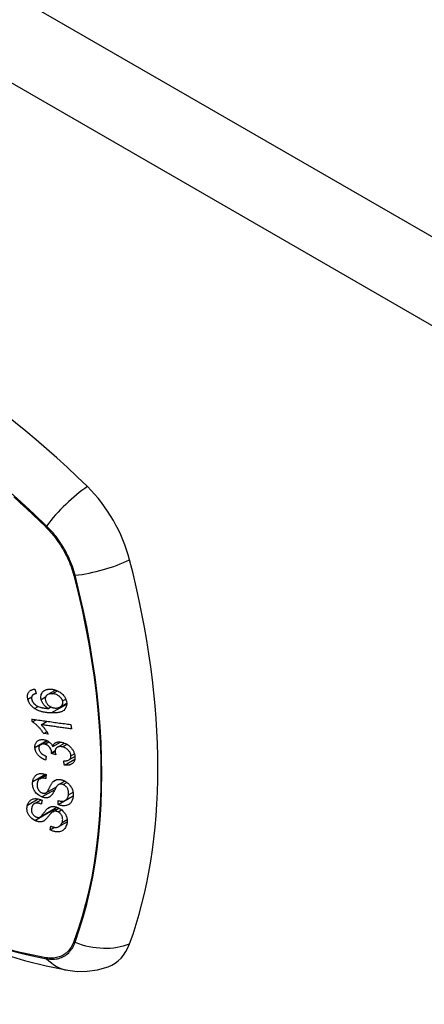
# Model space of a CAD drawing. Header units: inches. Extents: x 378.5 to 447.1, y 142.6 to 213.3.
# Tile 83 of 112: x 381.623 to 382.36, y 203.273 to 205.068. Entities that reach past the tile are written whole.
import ezdxf

# ---------------------------------------------------------------- set-up
doc = ezdxf.new("R2010")
doc.units = ezdxf.units.IN
doc.header["$MEASUREMENT"] = 0
doc.layers.add('Visible Edges(ANSI)', color=7, linetype='Continuous', lineweight=25)
doc.layers.add('Visible Tangent Edges(ANSI)', color=7, linetype='Continuous', lineweight=25)

msp = doc.modelspace()

# ---------------------------------------------------------------- linework, layer by layer
at = {"layer": 'Visible Edges(ANSI)'}
for p, q in [((381.6482, 203.8379), (381.6529, 203.8407)), ((381.674, 203.8378), (381.6885, 203.8462)), ((381.6971, 203.8154), (381.7089, 203.8222)), ((381.6755, 203.8126), (381.6802, 203.8153)), ((381.6464, 203.788), (381.6534, 203.792)), ((381.6624, 203.783), (381.6733, 203.7893)), ((381.6669, 203.7668), (381.6726, 203.7701)), ((381.6614, 203.7469), (381.6733, 203.7538)), ((381.6753, 203.7657), (381.6669, 203.7668)), ((381.6835, 203.7433), (381.6975, 203.7514)), ((381.6813, 203.7307), (381.6877, 203.7345)), ((381.6918, 203.7418), (381.705, 203.7495)), ((381.689, 203.7281), (381.6813, 203.7307)), ((381.7047, 203.7095), (381.7237, 203.7204)), ((381.713, 203.7188), (381.7238, 203.7251)), ((381.6598, 203.6846), (381.6713, 203.6912)), ((381.6941, 203.674), (381.7052, 203.6804)), ((381.6709, 203.6586), (381.6901, 203.6697)), ((381.65, 203.6392), (381.662, 203.6461)), ((381.693, 203.6373), (381.7205, 203.6532)), ((381.7059, 203.6447), (381.7206, 203.6533)), ((381.7206, 203.6531), (381.7205, 203.6532)), ((381.7205, 203.6532), (381.7205, 203.6532)), ((381.6599, 203.6146), (381.691, 203.6326)), ((381.6834, 203.6245), (381.6947, 203.6309)), ((381.6787, 203.5914), (381.6867, 203.596)), ((381.6946, 203.5972), (381.7098, 203.606))]:
    msp.add_line(p, q, dxfattribs=at)
at = {"layer": 'Visible Edges(ANSI)', "flags": 128}
for points in [[(381.6381, 203.8295), (381.6379, 203.8307), (381.6377, 203.8319), (381.6375, 203.8331), (381.6375, 203.8342), (381.6375, 203.8354), (381.6376, 203.8365), (381.6377, 203.8376), (381.638, 203.8387), (381.6383, 203.8397), (381.6387, 203.8406), (381.6392, 203.8415), (381.6397, 203.8424), (381.6404, 203.8432), (381.6411, 203.8439), (381.6418, 203.8446), (381.6426, 203.8452), (381.6435, 203.8458), (381.6444, 203.8462), (381.6454, 203.8467), (381.6464, 203.847), (381.6474, 203.8473), (381.6485, 203.8475), (381.6496, 203.8477), (381.6507, 203.8478)], [(381.6533, 203.8397), (381.653, 203.8396), (381.6527, 203.8395), (381.6524, 203.8395), (381.6521, 203.8394), (381.6518, 203.8393), (381.6515, 203.8392), (381.6512, 203.8391), (381.6509, 203.8391), (381.6506, 203.839), (381.6503, 203.8389), (381.65, 203.8388), (381.6497, 203.8387), (381.6494, 203.8385), (381.6492, 203.8384), (381.6489, 203.8383), (381.6486, 203.8382), (381.6484, 203.838), (381.6481, 203.8379), (381.6479, 203.8377), (381.6476, 203.8376), (381.6474, 203.8374), (381.6472, 203.8372), (381.647, 203.837), (381.6468, 203.8368)], [(381.6507, 203.8478), (381.6508, 203.8475), (381.6509, 203.8471), (381.651, 203.8468), (381.6511, 203.8465), (381.6512, 203.8461), (381.6513, 203.8458), (381.6514, 203.8454), (381.6515, 203.8451), (381.6517, 203.8448), (381.6518, 203.8444), (381.6519, 203.8441), (381.652, 203.8437), (381.6521, 203.8434), (381.6522, 203.8431), (381.6523, 203.8427), (381.6524, 203.8424), (381.6525, 203.842), (381.6526, 203.8417), (381.6527, 203.8414), (381.6528, 203.841), (381.6529, 203.8407), (381.6531, 203.8403), (381.6532, 203.84), (381.6533, 203.8397)], [(381.6623, 203.829), (381.6619, 203.8314), (381.6618, 203.8338), (381.662, 203.836), (381.6625, 203.8381), (381.6633, 203.84), (381.6642, 203.8415), (381.665, 203.8426), (381.6657, 203.8433), (381.6664, 203.8439), (381.667, 203.8445), (381.6678, 203.845), (381.6685, 203.8455), (381.6693, 203.846), (381.6702, 203.8463), (381.671, 203.8467), (381.6719, 203.847), (381.6728, 203.8472), (381.6738, 203.8474), (381.6747, 203.8476), (381.6757, 203.8477), (381.6767, 203.8478), (381.6777, 203.8479), (381.6787, 203.8479), (381.6797, 203.8479)], [(381.6797, 203.8479), (381.6812, 203.8478), (381.6827, 203.8476), (381.6842, 203.8473), (381.6857, 203.847), (381.6873, 203.8466), (381.6888, 203.8461), (381.6903, 203.8456), (381.6918, 203.8449), (381.6934, 203.8442), (381.6951, 203.8432), (381.6969, 203.8421), (381.6988, 203.8407), (381.7005, 203.8392), (381.7019, 203.8378), (381.703, 203.8365), (381.7038, 203.8354), (381.7046, 203.8343), (381.7053, 203.8332), (381.7059, 203.8321), (381.7065, 203.8309), (381.707, 203.8298), (381.7075, 203.8286), (381.7079, 203.8274), (381.7082, 203.8262)], [(381.65, 203.8125), (381.6493, 203.813), (381.6486, 203.8136), (381.6479, 203.8141), (381.6472, 203.8147), (381.6465, 203.8153), (381.6458, 203.8159), (381.6452, 203.8166), (381.6445, 203.8172), (381.644, 203.8179), (381.6434, 203.8186), (381.6428, 203.8193), (381.6423, 203.82), (381.6418, 203.8208), (381.6413, 203.8215), (381.6409, 203.8223), (381.6405, 203.8231), (381.6401, 203.8239), (381.6397, 203.8247), (381.6394, 203.8255), (381.6391, 203.8263), (381.6388, 203.8271), (381.6386, 203.8279), (381.6383, 203.8287), (381.6381, 203.8295)], [(381.6468, 203.8368), (381.6466, 203.8366), (381.6463, 203.8363), (381.6462, 203.836), (381.646, 203.8357), (381.6458, 203.8355), (381.6456, 203.8352), (381.6455, 203.8349), (381.6454, 203.8345), (381.6452, 203.8342), (381.6451, 203.8339), (381.645, 203.8336), (381.645, 203.8332), (381.6449, 203.8329), (381.6448, 203.8325), (381.6448, 203.8322), (381.6448, 203.8318), (381.6448, 203.8314), (381.6448, 203.831), (381.6448, 203.8307), (381.6449, 203.8303), (381.6449, 203.8299), (381.645, 203.8295), (381.645, 203.8291), (381.6451, 203.8287)], [(381.6451, 203.8287), (381.6452, 203.8284), (381.6453, 203.8281), (381.6454, 203.8278), (381.6455, 203.8275), (381.6456, 203.8272), (381.6457, 203.8269), (381.6458, 203.8266), (381.646, 203.8263), (381.6461, 203.826), (381.6462, 203.8257), (381.6464, 203.8254), (381.6466, 203.8251), (381.6467, 203.8248), (381.6469, 203.8245), (381.6471, 203.8242), (381.6473, 203.8239), (381.6475, 203.8237), (381.6477, 203.8234), (381.6479, 203.8231), (381.6481, 203.8228), (381.6483, 203.8226), (381.6486, 203.8223), (381.6488, 203.8221), (381.649, 203.8218)], [(381.649, 203.8218), (381.6508, 203.8202), (381.6527, 203.8188), (381.6547, 203.8175), (381.6568, 203.8164), (381.6587, 203.8156), (381.6604, 203.815), (381.6618, 203.8145), (381.6627, 203.8143), (381.6635, 203.8141), (381.6643, 203.8139), (381.6651, 203.8137), (381.6659, 203.8136), (381.6667, 203.8135), (381.6675, 203.8133), (381.6683, 203.8132), (381.6692, 203.8131), (381.67, 203.813), (381.6708, 203.8129), (381.6716, 203.8129), (381.6724, 203.8128), (381.6732, 203.8127), (381.674, 203.8127), (381.6747, 203.8126), (381.6755, 203.8126)], [(381.6755, 203.8126), (381.6748, 203.813), (381.6741, 203.8134), (381.6735, 203.8138), (381.6728, 203.8143), (381.6722, 203.8148), (381.6715, 203.8152), (381.6709, 203.8158), (381.6703, 203.8163), (381.6697, 203.8168), (381.6691, 203.8174), (381.6685, 203.818), (381.6678, 203.8187), (381.6673, 203.8194), (381.6667, 203.8202), (381.6661, 203.821), (381.6655, 203.8218), (381.665, 203.8227), (381.6645, 203.8236), (381.664, 203.8245), (381.6636, 203.8254), (381.6632, 203.8263), (381.6629, 203.8272), (381.6626, 203.8281), (381.6623, 203.829)], [(381.6823, 203.8394), (381.6811, 203.8394), (381.6799, 203.8394), (381.6788, 203.8393), (381.6776, 203.8391), (381.6766, 203.8389), (381.6755, 203.8385), (381.6745, 203.8381), (381.6736, 203.8376), (381.6728, 203.837), (381.6721, 203.8363), (381.6716, 203.8357), (381.6711, 203.8351), (381.6708, 203.8346), (381.6705, 203.834), (381.6703, 203.8334), (381.6701, 203.8328), (381.6699, 203.8321), (381.6698, 203.8314), (381.6697, 203.8307), (381.6697, 203.83), (381.6698, 203.8293), (381.6699, 203.8286), (381.67, 203.8278), (381.6702, 203.8271)], [(381.6702, 203.8271), (381.6705, 203.8258), (381.671, 203.8245), (381.6716, 203.8233), (381.6724, 203.8221), (381.6732, 203.8209), (381.6741, 203.8199), (381.675, 203.8189), (381.6759, 203.8182), (381.6766, 203.8175), (381.6774, 203.817), (381.6781, 203.8165), (381.6788, 203.8161), (381.6796, 203.8156), (381.6804, 203.8153), (381.6812, 203.8149), (381.682, 203.8146), (381.6827, 203.8143), (381.6835, 203.8141), (381.6843, 203.8139), (381.6851, 203.8137), (381.6859, 203.8136), (381.6867, 203.8135), (381.6875, 203.8134), (381.6883, 203.8134)], [(381.7082, 203.8262), (381.709, 203.8205), (381.7081, 203.8153), (381.7057, 203.8111), (381.7033, 203.8087), (381.7022, 203.808), (381.7013, 203.8075), (381.7003, 203.807), (381.6993, 203.8066), (381.6983, 203.8063), (381.6972, 203.8059), (381.6962, 203.8056), (381.6951, 203.8054), (381.6939, 203.8052), (381.6928, 203.805), (381.6916, 203.8048), (381.6905, 203.8047), (381.6893, 203.8046), (381.6881, 203.8045), (381.6869, 203.8044), (381.6856, 203.8044), (381.6844, 203.8044), (381.6832, 203.8044), (381.682, 203.8044), (381.6808, 203.8044)], [(381.7013, 203.8263), (381.7012, 203.827), (381.7009, 203.8276), (381.7007, 203.8283), (381.7003, 203.829), (381.7, 203.8297), (381.6996, 203.8303), (381.6992, 203.8309), (381.6987, 203.8316), (381.6982, 203.8322), (381.6977, 203.8328), (381.6972, 203.8333), (381.6966, 203.8338), (381.696, 203.8344), (381.6954, 203.8349), (381.6948, 203.8353), (381.694, 203.8359), (381.6929, 203.8365), (381.6917, 203.8372), (381.6902, 203.8379), (381.6886, 203.8384), (381.687, 203.8388), (381.6854, 203.8391), (381.6838, 203.8393), (381.6823, 203.8394)], [(381.6883, 203.8134), (381.6894, 203.8134), (381.6904, 203.8134), (381.6914, 203.8135), (381.6924, 203.8137), (381.6934, 203.8139), (381.6943, 203.8142), (381.6953, 203.8145), (381.6962, 203.8149), (381.697, 203.8154), (381.6978, 203.8159), (381.6986, 203.8164), (381.6993, 203.8171), (381.6999, 203.8177), (381.7004, 203.8185), (381.7008, 203.8193), (381.7011, 203.8201), (381.7014, 203.8209), (381.7016, 203.8217), (381.7017, 203.8224), (381.7017, 203.8231), (381.7017, 203.8239), (381.7016, 203.8247), (381.7015, 203.8255), (381.7013, 203.8263)], [(381.6808, 203.8044), (381.6795, 203.8045), (381.6781, 203.8046), (381.6767, 203.8047), (381.6754, 203.8048), (381.674, 203.8049), (381.6727, 203.805), (381.6713, 203.8052), (381.67, 203.8054), (381.6686, 203.8056), (381.6673, 203.8059), (381.666, 203.8061), (381.6647, 203.8064), (381.6634, 203.8067), (381.6621, 203.8071), (381.6608, 203.8075), (381.6596, 203.8079), (381.6583, 203.8083), (381.6571, 203.8088), (381.6559, 203.8093), (381.6547, 203.8098), (381.6535, 203.8104), (381.6523, 203.8111), (381.6512, 203.8118), (381.65, 203.8125)], [(381.6464, 203.788), (381.6463, 203.7882), (381.6463, 203.7884), (381.6463, 203.7886), (381.6462, 203.7888), (381.6462, 203.789), (381.6462, 203.7893), (381.6461, 203.7895), (381.6461, 203.7897), (381.6461, 203.7899), (381.6461, 203.7901), (381.646, 203.7903), (381.646, 203.7905), (381.646, 203.7908), (381.6459, 203.791), (381.6459, 203.7912), (381.6459, 203.7914), (381.6458, 203.7916), (381.6458, 203.7918), (381.6458, 203.792), (381.6458, 203.7923), (381.6457, 203.7925), (381.6457, 203.7927), (381.6457, 203.7929), (381.6456, 203.7931)], [(381.6456, 203.7931), (381.6486, 203.7927), (381.6515, 203.7923), (381.6544, 203.7919), (381.6574, 203.7915), (381.6603, 203.7911), (381.6633, 203.7907), (381.6662, 203.7902), (381.6692, 203.7898), (381.6722, 203.7894), (381.6751, 203.789), (381.6781, 203.7886), (381.681, 203.7882), (381.684, 203.7878), (381.687, 203.7873), (381.6899, 203.7869), (381.6929, 203.7865), (381.6958, 203.7861), (381.6988, 203.7857), (381.7017, 203.7853), (381.7047, 203.7849), (381.7076, 203.7845), (381.7105, 203.7841), (381.7134, 203.7837), (381.7163, 203.7833)], [(381.6669, 203.7668), (381.6659, 203.7683), (381.665, 203.7697), (381.664, 203.7711), (381.6631, 203.7723), (381.6621, 203.7736), (381.6612, 203.7747), (381.6603, 203.7758), (381.6594, 203.7769), (381.6585, 203.7778), (381.6576, 203.7788), (381.6568, 203.7796), (381.656, 203.7805), (381.6552, 203.7812), (381.6544, 203.7819), (381.6536, 203.7826), (381.6529, 203.7833), (381.6521, 203.7839), (381.6513, 203.7846), (381.6505, 203.7852), (381.6497, 203.7858), (381.6489, 203.7864), (381.6481, 203.7869), (381.6472, 203.7875), (381.6464, 203.788)], [(381.6624, 203.783), (381.6629, 203.7825), (381.6634, 203.782), (381.6638, 203.7815), (381.6643, 203.781), (381.6648, 203.7805), (381.6652, 203.78), (381.6657, 203.7794), (381.6662, 203.7789), (381.6666, 203.7784), (381.667, 203.7778), (381.6675, 203.7773), (381.6679, 203.7767), (381.6683, 203.7762), (381.6687, 203.7757), (381.6692, 203.775), (381.6697, 203.7743), (381.6703, 203.7735), (381.671, 203.7725), (381.6717, 203.7715), (381.6724, 203.7704), (381.6731, 203.7693), (381.6739, 203.7681), (381.6746, 203.7669), (381.6753, 203.7657)], [(381.7176, 203.7753), (381.7153, 203.7756), (381.713, 203.776), (381.7107, 203.7763), (381.7084, 203.7766), (381.7061, 203.7769), (381.7038, 203.7772), (381.7015, 203.7775), (381.6992, 203.7779), (381.6969, 203.7782), (381.6946, 203.7785), (381.6923, 203.7788), (381.69, 203.7791), (381.6877, 203.7795), (381.6854, 203.7798), (381.6831, 203.7801), (381.6808, 203.7804), (381.6785, 203.7807), (381.6762, 203.7811), (381.6739, 203.7814), (381.6716, 203.7817), (381.6693, 203.782), (381.667, 203.7823), (381.6647, 203.7827), (381.6624, 203.783)], [(381.7163, 203.7833), (381.7164, 203.7829), (381.7164, 203.7826), (381.7165, 203.7823), (381.7165, 203.7819), (381.7166, 203.7816), (381.7166, 203.7813), (381.7167, 203.7809), (381.7167, 203.7806), (381.7168, 203.7803), (381.7168, 203.7799), (381.7169, 203.7796), (381.7169, 203.7793), (381.717, 203.779), (381.717, 203.7786), (381.7171, 203.7783), (381.7171, 203.778), (381.7172, 203.7776), (381.7172, 203.7773), (381.7173, 203.777), (381.7173, 203.7766), (381.7174, 203.7763), (381.7175, 203.776), (381.7175, 203.7757), (381.7176, 203.7753)], [(381.6509, 203.7415), (381.6509, 203.7429), (381.651, 203.7442), (381.6511, 203.7455), (381.6514, 203.7467), (381.6518, 203.7479), (381.6523, 203.7491), (381.6529, 203.7502), (381.6536, 203.7512), (381.6543, 203.7521), (381.6552, 203.7529), (381.6561, 203.7537), (381.6571, 203.7543), (381.6582, 203.7548), (381.6592, 203.7552), (381.6602, 203.7555), (381.6612, 203.7557), (381.6621, 203.7559), (381.663, 203.7559), (381.6639, 203.756), (381.6648, 203.756), (381.6658, 203.7559), (381.6667, 203.7558), (381.6677, 203.7556), (381.6687, 203.7554)], [(381.6687, 203.7554), (381.6694, 203.7553), (381.67, 203.7551), (381.6707, 203.7549), (381.6713, 203.7546), (381.672, 203.7544), (381.6726, 203.7541), (381.6732, 203.7538), (381.6739, 203.7534), (381.6745, 203.7531), (381.6751, 203.7527), (381.6757, 203.7523), (381.6764, 203.7519), (381.677, 203.7514), (381.6777, 203.7508), (381.6784, 203.7502), (381.6791, 203.7496), (381.6797, 203.7489), (381.6804, 203.7481), (381.681, 203.7474), (381.6816, 203.7466), (381.6821, 203.7458), (381.6826, 203.745), (381.6831, 203.7442), (381.6835, 203.7433)], [(381.6835, 203.7433), (381.6837, 203.7439), (381.6838, 203.7445), (381.6841, 203.7451), (381.6843, 203.7457), (381.6846, 203.7462), (381.6849, 203.7467), (381.6852, 203.7472), (381.6855, 203.7477), (381.6859, 203.7482), (381.6863, 203.7486), (381.6868, 203.749), (381.6873, 203.7494), (381.6878, 203.7497), (381.6883, 203.7501), (381.689, 203.7504), (381.6899, 203.7508), (381.6909, 203.7511), (381.6921, 203.7514), (381.6934, 203.7515), (381.6948, 203.7516), (381.6963, 203.7515), (381.6977, 203.7514), (381.6992, 203.7511), (381.7006, 203.7508)], [(381.7006, 203.7508), (381.7026, 203.7503), (381.7045, 203.7496), (381.7064, 203.7488), (381.7083, 203.7479), (381.7101, 203.7468), (381.7118, 203.7456), (381.7134, 203.7442), (381.7149, 203.7429), (381.7162, 203.7416), (381.7173, 203.7403), (381.7182, 203.7392), (381.719, 203.7381), (381.7198, 203.7371), (381.7204, 203.7359), (381.7211, 203.7348), (381.7216, 203.7337), (381.7221, 203.7325), (381.7225, 203.7314), (381.7229, 203.7302), (381.7232, 203.729), (381.7235, 203.7279), (381.7236, 203.7267), (381.7238, 203.7256), (381.7239, 203.7244)], [(381.6704, 203.7184), (381.6687, 203.7191), (381.6671, 203.7198), (381.6655, 203.7206), (381.664, 203.7215), (381.6625, 203.7225), (381.661, 203.7236), (381.6596, 203.7247), (381.6584, 203.7258), (381.6574, 203.7268), (381.6565, 203.7278), (381.6557, 203.7287), (381.6551, 203.7297), (381.6544, 203.7306), (381.6538, 203.7316), (381.6533, 203.7325), (381.6528, 203.7335), (381.6524, 203.7345), (381.652, 203.7355), (381.6517, 203.7365), (381.6514, 203.7375), (381.6512, 203.7385), (381.6511, 203.7395), (381.651, 203.7405), (381.6509, 203.7415)], [(381.6688, 203.7475), (381.6681, 203.7477), (381.6674, 203.7478), (381.6666, 203.7479), (381.6659, 203.7479), (381.6652, 203.7479), (381.6645, 203.7479), (381.6639, 203.7478), (381.6632, 203.7477), (381.6626, 203.7475), (381.662, 203.7472), (381.6615, 203.7469), (381.6609, 203.7466), (381.6605, 203.7462), (381.66, 203.7458), (381.6596, 203.7454), (381.6592, 203.7449), (381.6589, 203.7444), (381.6587, 203.7438), (381.6584, 203.7432), (381.6583, 203.7426), (381.6582, 203.742), (381.6581, 203.7413), (381.6581, 203.7406), (381.6581, 203.74)], [(381.6581, 203.74), (381.6582, 203.7389), (381.6584, 203.7378), (381.6587, 203.7366), (381.6591, 203.7355), (381.6597, 203.7345), (381.6603, 203.7335), (381.6609, 203.7326), (381.6615, 203.7319), (381.662, 203.7314), (381.6625, 203.7308), (381.6631, 203.7303), (381.6637, 203.7299), (381.6643, 203.7294), (381.6649, 203.729), (381.6655, 203.7285), (381.6661, 203.7281), (381.6668, 203.7278), (381.6675, 203.7274), (381.6681, 203.7271), (381.6688, 203.7268), (381.6695, 203.7264), (381.6702, 203.7262), (381.6709, 203.7259), (381.6715, 203.7256)], [(381.6813, 203.7319), (381.6809, 203.7351), (381.6798, 203.7382), (381.6782, 203.7412), (381.6768, 203.7429), (381.6763, 203.7435), (381.676, 203.7438), (381.6757, 203.7441), (381.6753, 203.7444), (381.675, 203.7447), (381.6746, 203.745), (381.6742, 203.7453), (381.6738, 203.7455), (381.6734, 203.7457), (381.673, 203.746), (381.6726, 203.7462), (381.6722, 203.7464), (381.6718, 203.7466), (381.6714, 203.7467), (381.6709, 203.7469), (381.6705, 203.7471), (381.6701, 203.7472), (381.6697, 203.7473), (381.6692, 203.7474), (381.6688, 203.7475)], [(381.6813, 203.7307), (381.6813, 203.7308), (381.6813, 203.7308), (381.6813, 203.7309), (381.6813, 203.7309), (381.6813, 203.731), (381.6813, 203.731), (381.6813, 203.7311), (381.6813, 203.7311), (381.6813, 203.7312), (381.6813, 203.7312), (381.6813, 203.7313), (381.6813, 203.7313), (381.6813, 203.7314), (381.6813, 203.7314), (381.6813, 203.7315), (381.6813, 203.7315), (381.6813, 203.7316), (381.6813, 203.7316), (381.6813, 203.7317), (381.6813, 203.7317), (381.6813, 203.7318), (381.6813, 203.7318), (381.6813, 203.7319), (381.6813, 203.7319)], [(381.7011, 203.7426), (381.7003, 203.7428), (381.6995, 203.7429), (381.6987, 203.743), (381.6979, 203.7431), (381.6971, 203.7431), (381.6964, 203.7431), (381.6956, 203.7431), (381.6949, 203.743), (381.6942, 203.7428), (381.6935, 203.7426), (381.6928, 203.7424), (381.6922, 203.7421), (381.6916, 203.7417), (381.691, 203.7414), (381.6904, 203.7409), (381.6899, 203.7403), (381.6893, 203.7397), (381.6889, 203.739), (381.6885, 203.7382), (381.6882, 203.7374), (381.6879, 203.7365), (381.6878, 203.7356), (381.6877, 203.7347), (381.6877, 203.7337)], [(381.6877, 203.7337), (381.6878, 203.7335), (381.6878, 203.7332), (381.6878, 203.733), (381.6878, 203.7328), (381.6879, 203.7326), (381.6879, 203.7323), (381.6879, 203.7321), (381.688, 203.7319), (381.688, 203.7316), (381.6881, 203.7314), (381.6881, 203.7312), (381.6882, 203.7309), (381.6882, 203.7307), (381.6883, 203.7305), (381.6883, 203.7302), (381.6884, 203.73), (381.6885, 203.7297), (381.6885, 203.7295), (381.6886, 203.7293), (381.6887, 203.729), (381.6888, 203.7288), (381.6888, 203.7285), (381.6889, 203.7283), (381.689, 203.7281)], [(381.7166, 203.7262), (381.7165, 203.7272), (381.7164, 203.7282), (381.7161, 203.7293), (381.7158, 203.7303), (381.7154, 203.7313), (381.7149, 203.7323), (381.7143, 203.7333), (381.7136, 203.7343), (381.713, 203.7352), (381.7123, 203.736), (381.7116, 203.7367), (381.7109, 203.7374), (381.7102, 203.738), (381.7095, 203.7386), (381.7087, 203.7392), (381.7079, 203.7397), (381.7071, 203.7402), (381.7063, 203.7407), (381.7054, 203.7411), (381.7046, 203.7415), (381.7037, 203.7418), (381.7029, 203.7421), (381.702, 203.7424), (381.7011, 203.7426)], [(381.6715, 203.7256), (381.6715, 203.7253), (381.6714, 203.725), (381.6714, 203.7247), (381.6713, 203.7244), (381.6713, 203.7241), (381.6712, 203.7238), (381.6712, 203.7235), (381.6711, 203.7232), (381.6711, 203.7229), (381.671, 203.7226), (381.671, 203.7223), (381.6709, 203.722), (381.6709, 203.7217), (381.6708, 203.7214), (381.6708, 203.7211), (381.6707, 203.7208), (381.6707, 203.7205), (381.6706, 203.7202), (381.6706, 203.7199), (381.6705, 203.7196), (381.6705, 203.7193), (381.6705, 203.719), (381.6704, 203.7187), (381.6704, 203.7184)], [(381.7031, 203.7174), (381.7042, 203.7173), (381.7052, 203.7173), (381.7063, 203.7173), (381.7073, 203.7173), (381.7083, 203.7174), (381.7093, 203.7176), (381.7102, 203.7178), (381.7111, 203.718), (381.712, 203.7183), (381.7128, 203.7187), (381.7135, 203.7192), (381.7141, 203.7196), (381.7146, 203.7201), (381.715, 203.7206), (381.7154, 203.721), (381.7157, 203.7215), (381.7159, 203.722), (381.7161, 203.7226), (381.7163, 203.7231), (381.7164, 203.7237), (381.7165, 203.7243), (381.7166, 203.7249), (381.7166, 203.7256), (381.7166, 203.7262)], [(381.7047, 203.7095), (381.7046, 203.7098), (381.7046, 203.7101), (381.7045, 203.7104), (381.7044, 203.7108), (381.7044, 203.7111), (381.7043, 203.7114), (381.7042, 203.7118), (381.7042, 203.7121), (381.7041, 203.7124), (381.704, 203.7127), (381.704, 203.7131), (381.7039, 203.7134), (381.7038, 203.7137), (381.7038, 203.7141), (381.7037, 203.7144), (381.7036, 203.7147), (381.7036, 203.7151), (381.7035, 203.7154), (381.7035, 203.7157), (381.7034, 203.716), (381.7033, 203.7164), (381.7033, 203.7167), (381.7032, 203.717), (381.7031, 203.7174)], [(381.7239, 203.7244), (381.7239, 203.7227), (381.7237, 203.7209), (381.7235, 203.7193), (381.723, 203.7177), (381.7224, 203.7162), (381.7216, 203.7149), (381.7207, 203.7138), (381.7199, 203.713), (381.7191, 203.7123), (381.7183, 203.7117), (381.7175, 203.7112), (381.7167, 203.7108), (381.7159, 203.7104), (381.715, 203.71), (381.714, 203.7098), (381.7131, 203.7095), (381.7121, 203.7093), (381.7111, 203.7092), (381.7101, 203.7091), (381.709, 203.7091), (381.7079, 203.7091), (381.7069, 203.7092), (381.7058, 203.7093), (381.7047, 203.7095)], [(381.0964, 203.686), (381.1322, 203.6519), (381.1686, 203.6191), (381.2055, 203.5878), (381.2428, 203.558), (381.2806, 203.5297), (381.3187, 203.503), (381.3572, 203.478), (381.3959, 203.4547), (381.4349, 203.4332), (381.474, 203.4134), (381.5134, 203.3955), (381.5528, 203.3795), (381.5922, 203.3654), (381.6317, 203.3534), (381.6712, 203.3434), (381.7106, 203.3354)], [(381.6637, 203.6514), (381.6586, 203.6541), (381.6541, 203.6577), (381.6516, 203.6606), (381.6505, 203.6621), (381.6497, 203.6635), (381.6491, 203.6647), (381.6486, 203.6659), (381.6482, 203.6669), (381.6479, 203.6678), (381.6476, 203.6686), (381.6474, 203.6694), (381.6473, 203.6702), (381.6471, 203.6709), (381.647, 203.6717), (381.6469, 203.6725), (381.6468, 203.6732), (381.6467, 203.674), (381.6467, 203.6748), (381.6467, 203.6755), (381.6467, 203.6762), (381.6467, 203.677), (381.6468, 203.6777), (381.6468, 203.6784), (381.6469, 203.6792)], [(381.6469, 203.6792), (381.6471, 203.6803), (381.6473, 203.6815), (381.6476, 203.6826), (381.648, 203.6837), (381.6484, 203.6847), (381.6488, 203.6858), (381.6493, 203.6868), (381.6499, 203.6877), (381.6505, 203.6886), (381.6512, 203.6895), (381.6521, 203.6904), (381.6532, 203.6913), (381.6546, 203.6922), (381.6561, 203.6929), (381.6578, 203.6935), (381.6594, 203.6938), (381.661, 203.6939), (381.6625, 203.694), (381.6639, 203.6939), (381.6654, 203.6937), (381.6668, 203.6935), (381.6683, 203.6931), (381.6698, 203.6927), (381.6713, 203.6922)], [(381.6709, 203.6847), (381.6693, 203.6851), (381.6678, 203.6854), (381.6662, 203.6857), (381.6647, 203.6858), (381.6633, 203.6857), (381.6619, 203.6854), (381.6607, 203.6851), (381.6598, 203.6846), (381.6592, 203.6842), (381.6587, 203.6838), (381.6582, 203.6834), (381.6578, 203.683), (381.6575, 203.6825), (381.6571, 203.682), (381.6568, 203.6815), (381.6566, 203.6809), (381.6563, 203.6804), (381.6561, 203.6798), (381.6559, 203.6792), (381.6557, 203.6786), (381.6556, 203.678), (381.6554, 203.6774), (381.6553, 203.6768), (381.6552, 203.6762)], [(381.6706, 203.6585), (381.6712, 203.6588), (381.6718, 203.6593), (381.6725, 203.66), (381.6731, 203.6607), (381.6737, 203.6615), (381.6743, 203.6624), (381.6748, 203.6633), (381.6753, 203.6641), (381.6758, 203.665), (381.6762, 203.6658), (381.6766, 203.6666), (381.677, 203.6674), (381.6775, 203.6683), (381.6779, 203.6691), (381.6783, 203.67), (381.6788, 203.6709), (381.6793, 203.6719), (381.6798, 203.6729), (381.6804, 203.6739), (381.681, 203.675), (381.6817, 203.676), (381.6823, 203.677), (381.683, 203.678), (381.6837, 203.6787)], [(381.6713, 203.6922), (381.6713, 203.6919), (381.6713, 203.6916), (381.6713, 203.6913), (381.6712, 203.6909), (381.6712, 203.6906), (381.6712, 203.6903), (381.6712, 203.69), (381.6712, 203.6897), (381.6711, 203.6894), (381.6711, 203.6891), (381.6711, 203.6887), (381.6711, 203.6884), (381.6711, 203.6881), (381.6711, 203.6878), (381.671, 203.6875), (381.671, 203.6872), (381.671, 203.6869), (381.671, 203.6865), (381.671, 203.6862), (381.671, 203.6859), (381.6709, 203.6856), (381.6709, 203.6853), (381.6709, 203.685), (381.6709, 203.6847)], [(381.6837, 203.6787), (381.6844, 203.6794), (381.6851, 203.6801), (381.6859, 203.6807), (381.6867, 203.6813), (381.6876, 203.6818), (381.6885, 203.6822), (381.6894, 203.6826), (381.6904, 203.6829), (381.6914, 203.6831), (381.6923, 203.6832), (381.6931, 203.6833), (381.694, 203.6834), (381.6947, 203.6833), (381.6954, 203.6833), (381.6961, 203.6833), (381.6968, 203.6832), (381.6975, 203.683), (381.6982, 203.6829), (381.6989, 203.6827), (381.6996, 203.6826), (381.7004, 203.6824), (381.7011, 203.6821), (381.7018, 203.6819), (381.7025, 203.6816)], [(381.7025, 203.6816), (381.7036, 203.6811), (381.7047, 203.6806), (381.7058, 203.68), (381.7069, 203.6794), (381.7079, 203.6787), (381.709, 203.678), (381.7099, 203.6773), (381.7109, 203.6764), (381.7119, 203.6756), (381.7128, 203.6747), (381.7138, 203.6736), (381.7148, 203.6725), (381.7157, 203.6713), (381.7166, 203.67), (381.7173, 203.6687), (381.718, 203.6674), (381.7186, 203.666), (381.7192, 203.6646), (381.7197, 203.6632), (381.7201, 203.6613), (381.7205, 203.6591), (381.7207, 203.6567), (381.7207, 203.6543), (381.7205, 203.652)], [(381.6552, 203.6762), (381.6551, 203.6757), (381.6551, 203.6751), (381.655, 203.6746), (381.655, 203.6741), (381.655, 203.6736), (381.655, 203.6731), (381.655, 203.6726), (381.655, 203.672), (381.655, 203.6715), (381.655, 203.671), (381.6551, 203.6704), (381.6552, 203.6699), (381.6553, 203.6693), (381.6554, 203.6688), (381.6555, 203.6682), (381.6557, 203.6677), (381.6559, 203.6671), (381.6561, 203.6665), (381.6566, 203.6655), (381.6575, 203.664), (381.6589, 203.6624), (381.6604, 203.6609), (381.6621, 203.6597), (381.664, 203.6588)], [(381.6911, 203.6712), (381.6908, 203.6708), (381.6905, 203.6703), (381.6901, 203.6697), (381.6897, 203.669), (381.6893, 203.6683), (381.6889, 203.6676), (381.6884, 203.6668), (381.688, 203.6659), (381.6876, 203.6651), (381.6871, 203.6642), (381.6866, 203.6633), (381.6862, 203.6624), (381.6857, 203.6615), (381.6852, 203.6606), (381.6847, 203.6598), (381.6842, 203.6589), (381.6838, 203.6581), (381.6833, 203.6573), (381.6828, 203.6565), (381.6823, 203.6558), (381.6818, 203.6551), (381.6812, 203.6544), (381.6807, 203.6538), (381.6801, 203.6532)], [(381.7022, 203.674), (381.7015, 203.6742), (381.7008, 203.6744), (381.7002, 203.6746), (381.6995, 203.6748), (381.6988, 203.6749), (381.6982, 203.6749), (381.6975, 203.6749), (381.6969, 203.6749), (381.6964, 203.6748), (381.6959, 203.6747), (381.6954, 203.6746), (381.695, 203.6744), (381.6946, 203.6743), (381.6942, 203.6741), (381.6939, 203.6738), (381.6935, 203.6736), (381.6932, 203.6734), (381.6928, 203.6731), (381.6925, 203.6728), (381.6922, 203.6725), (381.6919, 203.6722), (381.6917, 203.6719), (381.6914, 203.6716), (381.6911, 203.6712)], [(381.712, 203.655), (381.7122, 203.6559), (381.7122, 203.6569), (381.7123, 203.6579), (381.7123, 203.6589), (381.7122, 203.6599), (381.7121, 203.6609), (381.7119, 203.6619), (381.7117, 203.663), (381.7114, 203.664), (381.711, 203.665), (381.7106, 203.6661), (381.7101, 203.6671), (381.7094, 203.6681), (381.7088, 203.669), (381.7081, 203.6699), (381.7073, 203.6706), (381.7067, 203.6712), (381.706, 203.6717), (381.7054, 203.6722), (381.7048, 203.6726), (381.7042, 203.673), (381.7035, 203.6734), (381.7028, 203.6737), (381.7022, 203.674)], [(381.6373, 203.6366), (381.6377, 203.6377), (381.6381, 203.6388), (381.6386, 203.6399), (381.6392, 203.6409), (381.6398, 203.6419), (381.6404, 203.6428), (381.6412, 203.6437), (381.642, 203.6445), (381.6429, 203.6453), (381.6439, 203.646), (381.645, 203.6467), (381.6464, 203.6473), (381.6479, 203.6478), (381.6496, 203.6482), (381.6512, 203.6483), (381.6528, 203.6483), (381.6543, 203.6482), (381.6557, 203.648), (381.6571, 203.6477), (381.6585, 203.6473), (381.6599, 203.6469), (381.6613, 203.6464), (381.6626, 203.6458), (381.664, 203.6452)], [(381.664, 203.6452), (381.664, 203.6449), (381.6639, 203.6446), (381.6638, 203.6443), (381.6638, 203.644), (381.6637, 203.6437), (381.6637, 203.6435), (381.6636, 203.6432), (381.6635, 203.6429), (381.6635, 203.6426), (381.6634, 203.6423), (381.6634, 203.642), (381.6633, 203.6417), (381.6632, 203.6414), (381.6632, 203.6412), (381.6631, 203.6409), (381.6631, 203.6406), (381.663, 203.6403), (381.6629, 203.64), (381.6629, 203.6397), (381.6628, 203.6394), (381.6628, 203.6391), (381.6627, 203.6389), (381.6626, 203.6386), (381.6626, 203.6383)], [(381.6801, 203.6532), (381.6795, 203.6526), (381.6788, 203.6521), (381.6781, 203.6516), (381.6773, 203.6512), (381.6765, 203.6508), (381.6756, 203.6504), (381.6748, 203.6502), (381.6739, 203.65), (381.6731, 203.6498), (381.6723, 203.6498), (381.6715, 203.6497), (381.6709, 203.6497), (381.6703, 203.6498), (381.6697, 203.6498), (381.6691, 203.6499), (381.6685, 203.65), (381.6679, 203.6501), (381.6673, 203.6502), (381.6667, 203.6504), (381.6661, 203.6505), (381.6655, 203.6507), (381.6649, 203.6509), (381.6643, 203.6511), (381.6637, 203.6514)], [(381.664, 203.6588), (381.6643, 203.6587), (381.6646, 203.6586), (381.6649, 203.6585), (381.6652, 203.6584), (381.6655, 203.6583), (381.6658, 203.6582), (381.6661, 203.6582), (381.6664, 203.6581), (381.6667, 203.6581), (381.6669, 203.658), (381.6672, 203.658), (381.6675, 203.658), (381.6678, 203.6579), (381.6681, 203.6579), (381.6684, 203.658), (381.6686, 203.658), (381.6689, 203.658), (381.6692, 203.658), (381.6694, 203.6581), (381.6697, 203.6582), (381.6699, 203.6582), (381.6701, 203.6583), (381.6704, 203.6584), (381.6706, 203.6585)], [(381.7205, 203.652), (381.7198, 203.6487), (381.7189, 203.6456), (381.7178, 203.6432), (381.7167, 203.6414), (381.7157, 203.6401), (381.7147, 203.6391), (381.7137, 203.6382), (381.7125, 203.6374), (381.7112, 203.6367), (381.7098, 203.6361), (381.7084, 203.6357), (381.707, 203.6355), (381.7057, 203.6353), (381.7044, 203.6352), (381.7032, 203.6352), (381.7021, 203.6352), (381.701, 203.6353), (381.6999, 203.6355), (381.6988, 203.6357), (381.6976, 203.6359), (381.6965, 203.6362), (381.6953, 203.6365), (381.6942, 203.6369), (381.693, 203.6373)], [(381.693, 203.6373), (381.693, 203.6376), (381.6931, 203.6379), (381.6931, 203.6382), (381.6931, 203.6385), (381.6931, 203.6388), (381.6931, 203.6392), (381.6931, 203.6395), (381.6931, 203.6398), (381.6931, 203.6401), (381.6931, 203.6404), (381.6931, 203.6407), (381.6931, 203.641), (381.6932, 203.6413), (381.6932, 203.6416), (381.6932, 203.6419), (381.6932, 203.6422), (381.6932, 203.6425), (381.6932, 203.6428), (381.6932, 203.6432), (381.6932, 203.6435), (381.6932, 203.6438), (381.6932, 203.6441), (381.6933, 203.6444), (381.6933, 203.6447)], [(381.6933, 203.6447), (381.6945, 203.6443), (381.6957, 203.644), (381.6969, 203.6438), (381.6981, 203.6436), (381.6993, 203.6435), (381.7005, 203.6434), (381.7016, 203.6435), (381.7027, 203.6436), (381.7038, 203.6438), (381.7048, 203.6442), (381.7057, 203.6447), (381.7066, 203.6452), (381.7074, 203.6459), (381.7082, 203.6465), (381.7088, 203.6473), (381.7094, 203.648), (381.7099, 203.6487), (381.7103, 203.6495), (381.7107, 203.6504), (381.7111, 203.6512), (381.7114, 203.6521), (381.7117, 203.6531), (381.7119, 203.654), (381.712, 203.655)], [(381.6507, 203.6086), (381.648, 203.6102), (381.6455, 203.6121), (381.6434, 203.614), (381.6419, 203.6157), (381.6409, 203.6169), (381.64, 203.6181), (381.6393, 203.6194), (381.6386, 203.6207), (381.638, 203.622), (381.6375, 203.6232), (381.6371, 203.6245), (381.6369, 203.6256), (381.6367, 203.6268), (381.6365, 203.6278), (381.6364, 203.6288), (381.6364, 203.6297), (381.6364, 203.6306), (381.6364, 203.6315), (381.6365, 203.6324), (381.6366, 203.6333), (381.6367, 203.6341), (381.6369, 203.635), (381.6371, 203.6358), (381.6373, 203.6366)], [(381.6454, 203.6326), (381.6453, 203.6321), (381.6451, 203.6316), (381.645, 203.6311), (381.6449, 203.6306), (381.6448, 203.6301), (381.6447, 203.6295), (381.6446, 203.629), (381.6446, 203.6284), (381.6445, 203.6279), (381.6445, 203.6273), (381.6445, 203.6267), (381.6445, 203.6261), (381.6446, 203.6255), (381.6447, 203.625), (381.6448, 203.6243), (381.6451, 203.6236), (381.6454, 203.6226), (381.6459, 203.6215), (381.6466, 203.6203), (381.6475, 203.6192), (381.6484, 203.6181), (381.6495, 203.617), (381.6507, 203.6161), (381.652, 203.6154)], [(381.6626, 203.6383), (381.6613, 203.6388), (381.6601, 203.6392), (381.6589, 203.6396), (381.6576, 203.6399), (381.6564, 203.6402), (381.6552, 203.6403), (381.6541, 203.6403), (381.6529, 203.6402), (381.6519, 203.64), (381.651, 203.6397), (381.6503, 203.6394), (381.6496, 203.639), (381.6491, 203.6386), (381.6486, 203.6382), (381.6482, 203.6377), (381.6477, 203.6373), (381.6473, 203.6367), (381.647, 203.6362), (381.6467, 203.6356), (381.6464, 203.6351), (381.6461, 203.6345), (381.6458, 203.6339), (381.6456, 203.6333), (381.6454, 203.6326)], [(381.6587, 203.6141), (381.6594, 203.6144), (381.6601, 203.6147), (381.6608, 203.6152), (381.6615, 203.6158), (381.6622, 203.6164), (381.6629, 203.6172), (381.6636, 203.6179), (381.6642, 203.6186), (381.6648, 203.6193), (381.6654, 203.6201), (381.666, 203.6208), (381.6665, 203.6215), (381.6671, 203.6222), (381.6676, 203.6229), (381.6682, 203.6237), (381.6688, 203.6245), (381.6694, 203.6253), (381.6701, 203.6261), (381.6708, 203.627), (381.6716, 203.6279), (381.6724, 203.6288), (381.6732, 203.6296), (381.6741, 203.6304), (381.6749, 203.631)], [(381.6749, 203.631), (381.6757, 203.6315), (381.6765, 203.632), (381.6774, 203.6325), (381.6783, 203.6329), (381.6792, 203.6332), (381.6802, 203.6335), (381.6813, 203.6337), (381.6823, 203.6339), (381.6833, 203.634), (381.6842, 203.634), (381.6851, 203.6339), (381.686, 203.6338), (381.6867, 203.6337), (381.6875, 203.6336), (381.6882, 203.6334), (381.6889, 203.6333), (381.6896, 203.6331), (381.6903, 203.6328), (381.691, 203.6326), (381.6917, 203.6323), (381.6924, 203.632), (381.6931, 203.6317), (381.6938, 203.6314), (381.6945, 203.631)], [(381.6931, 203.624), (381.6924, 203.6243), (381.6917, 203.6246), (381.6911, 203.6249), (381.6904, 203.6251), (381.6897, 203.6253), (381.689, 203.6254), (381.6883, 203.6255), (381.6877, 203.6256), (381.6871, 203.6256), (381.6866, 203.6255), (381.6861, 203.6255), (381.6857, 203.6254), (381.6853, 203.6253), (381.6849, 203.6251), (381.6845, 203.625), (381.6841, 203.6248), (381.6837, 203.6246), (381.6834, 203.6244), (381.683, 203.6242), (381.6827, 203.624), (381.6824, 203.6238), (381.682, 203.6235), (381.6817, 203.6233), (381.6815, 203.623)], [(381.687, 203.6295), (381.6869, 203.6295), (381.6869, 203.6296), (381.6869, 203.6296), (381.6869, 203.6296), (381.6869, 203.6296), (381.6868, 203.6296), (381.6868, 203.6297), (381.6868, 203.6297), (381.6868, 203.6297), (381.6867, 203.6297), (381.6867, 203.6297), (381.6867, 203.6297), (381.6867, 203.6298), (381.6867, 203.6298), (381.6866, 203.6298), (381.6866, 203.6298), (381.6866, 203.6298), (381.6866, 203.6299), (381.6866, 203.6299), (381.6865, 203.6299), (381.6865, 203.6299), (381.6865, 203.6299), (381.6865, 203.63), (381.6865, 203.63)], [(381.6891, 203.6278), (381.689, 203.6278), (381.689, 203.6279), (381.6889, 203.628), (381.6888, 203.628), (381.6887, 203.6281), (381.6886, 203.6282), (381.6885, 203.6282), (381.6884, 203.6283), (381.6883, 203.6284), (381.6882, 203.6284), (381.6881, 203.6285), (381.688, 203.6286), (381.688, 203.6287), (381.6879, 203.6287), (381.6878, 203.6288), (381.6877, 203.6289), (381.6876, 203.629), (381.6875, 203.629), (381.6874, 203.6291), (381.6873, 203.6292), (381.6872, 203.6293), (381.6871, 203.6294), (381.687, 203.6294), (381.687, 203.6295)], [(381.6945, 203.631), (381.6972, 203.6295), (381.6997, 203.6276), (381.7018, 203.6257), (381.7035, 203.6239), (381.7047, 203.6225), (381.7056, 203.6211), (381.7065, 203.6197), (381.7073, 203.6183), (381.708, 203.6168), (381.7085, 203.6154), (381.709, 203.614), (381.7093, 203.6127), (381.7095, 203.6115), (381.7097, 203.6104), (381.7098, 203.6094), (381.7098, 203.6084), (381.7098, 203.6074), (381.7098, 203.6065), (381.7097, 203.6055), (381.7096, 203.6046), (381.7095, 203.6037), (381.7093, 203.6028), (381.709, 203.6019), (381.7088, 203.601)], [(381.6677, 203.6079), (381.6669, 203.6075), (381.6662, 203.6071), (381.6654, 203.6067), (381.6645, 203.6064), (381.6637, 203.6062), (381.6627, 203.606), (381.6618, 203.6059), (381.6609, 203.6058), (381.6601, 203.6058), (381.6592, 203.6059), (381.6585, 203.6059), (381.6578, 203.606), (381.6572, 203.6061), (381.6566, 203.6063), (381.656, 203.6064), (381.6554, 203.6066), (381.6548, 203.6068), (381.6542, 203.607), (381.6536, 203.6072), (381.653, 203.6074), (381.6524, 203.6077), (381.6518, 203.608), (381.6513, 203.6083), (381.6507, 203.6086)], [(381.652, 203.6154), (381.6523, 203.6152), (381.6526, 203.6151), (381.6529, 203.615), (381.6532, 203.6148), (381.6535, 203.6147), (381.6537, 203.6146), (381.654, 203.6145), (381.6543, 203.6144), (381.6546, 203.6143), (381.6549, 203.6142), (381.6552, 203.6142), (381.6555, 203.6141), (381.6558, 203.614), (381.6561, 203.614), (381.6563, 203.614), (381.6566, 203.614), (381.6569, 203.6139), (381.6572, 203.6139), (381.6574, 203.6139), (381.6577, 203.614), (381.658, 203.614), (381.6582, 203.614), (381.6585, 203.6141), (381.6587, 203.6141)], [(381.6815, 203.623), (381.6811, 203.6226), (381.6806, 203.6222), (381.6802, 203.6217), (381.6797, 203.6212), (381.6792, 203.6206), (381.6786, 203.6199), (381.6781, 203.6193), (381.6775, 203.6185), (381.6769, 203.6178), (381.6764, 203.6171), (381.6758, 203.6163), (381.6751, 203.6155), (381.6745, 203.6148), (381.6739, 203.614), (381.6733, 203.6133), (381.6727, 203.6126), (381.6721, 203.6119), (381.6715, 203.6112), (381.6709, 203.6106), (381.6703, 203.61), (381.6696, 203.6094), (381.669, 203.6088), (381.6683, 203.6083), (381.6677, 203.6079)], [(381.7006, 203.605), (381.7009, 203.6062), (381.7012, 203.6076), (381.7014, 203.6089), (381.7015, 203.6103), (381.7014, 203.6116), (381.7013, 203.6128), (381.7011, 203.6138), (381.7009, 203.6147), (381.7006, 203.6156), (381.7003, 203.6165), (381.6999, 203.6173), (381.6994, 203.6182), (381.6988, 203.619), (381.6983, 203.6198), (381.6977, 203.6204), (381.6972, 203.621), (381.6967, 203.6215), (381.6962, 203.6219), (381.6957, 203.6223), (381.6952, 203.6227), (381.6947, 203.623), (381.6942, 203.6234), (381.6937, 203.6237), (381.6931, 203.624)], [(381.7088, 203.601), (381.7081, 203.5991), (381.7073, 203.5973), (381.7064, 203.5956), (381.7053, 203.5939), (381.7042, 203.5925), (381.703, 203.5913), (381.7018, 203.5903), (381.7005, 203.5895), (381.6991, 203.5888), (381.6976, 203.5883), (381.6959, 203.5879), (381.6943, 203.5877), (381.6928, 203.5876), (381.6912, 203.5877), (381.6898, 203.5878), (381.6885, 203.588), (381.6873, 203.5882), (381.6861, 203.5885), (381.6848, 203.5888), (381.6836, 203.5892), (381.6824, 203.5897), (381.6811, 203.5902), (381.6799, 203.5908), (381.6787, 203.5914)], [(381.6787, 203.5914), (381.6787, 203.5916), (381.6788, 203.5919), (381.6788, 203.5922), (381.6789, 203.5925), (381.6789, 203.5928), (381.679, 203.5931), (381.679, 203.5933), (381.6791, 203.5936), (381.6791, 203.5939), (381.6792, 203.5942), (381.6792, 203.5945), (381.6793, 203.5948), (381.6794, 203.595), (381.6794, 203.5953), (381.6795, 203.5956), (381.6795, 203.5959), (381.6796, 203.5962), (381.6796, 203.5964), (381.6797, 203.5967), (381.6797, 203.597), (381.6798, 203.5973), (381.6798, 203.5976), (381.6799, 203.5979), (381.6799, 203.5981)], [(381.6799, 203.5981), (381.6806, 203.5979), (381.6813, 203.5976), (381.682, 203.5973), (381.6827, 203.5971), (381.6834, 203.5969), (381.684, 203.5966), (381.6847, 203.5965), (381.6854, 203.5963), (381.6861, 203.5961), (381.6868, 203.596), (381.6874, 203.5959), (381.6881, 203.5958), (381.6888, 203.5958), (381.6895, 203.5958), (381.6904, 203.5958), (381.6914, 203.596), (381.6925, 203.5963), (381.6937, 203.5968), (381.6951, 203.5975), (381.6964, 203.5985), (381.6978, 203.5998), (381.6989, 203.6014), (381.6999, 203.6031), (381.7006, 203.605)], [(381.7106, 203.3354), (381.7276, 203.3335), (381.7459, 203.3336), (381.7651, 203.3363), (381.7846, 203.3419)]]:
    msp.add_lwpolyline(points, dxfattribs=at)
at = {"layer": 'Visible Edges(ANSI)'}
for centre, major_axis, start_param, end_param in [((381.4434, 203.3905), (-0.6496, 1.1252), 5.161526, 5.834048), ((381.7052, 204.1042), (0.0886, -0.1534), 1.121659, 2.019933), ((380.9562, 204.2344), (-0.6496, 1.1252), 3.59073, 4.263252), ((381.7052, 203.4997), (0.0886, -0.1534), 6.184386, 6.732322)]:
    msp.add_ellipse(centre, major_axis=major_axis, ratio=0.57735, start_param=start_param, end_param=end_param, dxfattribs=at)
at = {"layer": 'Visible Tangent Edges(ANSI)'}
for p, q in [((378.5894, 206.8573), (408.0085, 189.8721)), ((407.9385, 189.7508), (378.5194, 206.736)), ((381.6707, 204.1434), (381.671, 204.1431)), ((381.7218, 204.0552), (381.7219, 204.0547)), ((381.6823, 203.8394), (381.6918, 203.8449)), ((381.6381, 203.8295), (381.645, 203.8335)), ((381.6623, 203.829), (381.6704, 203.8337)), ((381.7013, 203.8263), (381.7071, 203.8296)), ((381.65, 203.8125), (381.6568, 203.8164)), ((381.6808, 203.8044), (381.709, 203.8207)), ((381.6509, 203.7415), (381.6726, 203.7541)), ((381.6688, 203.7475), (381.6764, 203.7519)), ((381.6813, 203.7319), (381.6878, 203.7357)), ((381.7011, 203.7426), (381.7092, 203.7473)), ((381.7166, 203.7262), (381.723, 203.7299)), ((381.6469, 203.6792), (381.6702, 203.6926)), ((381.6837, 203.6787), (381.6912, 203.6831)), ((381.6637, 203.6514), (381.6875, 203.6651)), ((381.7022, 203.674), (381.709, 203.6779)), ((381.6373, 203.6366), (381.6567, 203.6478)), ((381.712, 203.655), (381.7204, 203.6598)), ((381.6507, 203.6086), (381.687, 203.6295)), ((381.6749, 203.631), (381.6778, 203.6327)), ((381.6931, 203.624), (381.6996, 203.6277)), ((381.7006, 203.605), (381.7097, 203.6103)), ((381.7219, 203.3879), (381.7218, 203.3876)), ((381.671, 203.3583), (381.6707, 203.3584))]:
    msp.add_line(p, q, dxfattribs=at)
at = {"layer": 'Visible Tangent Edges(ANSI)', "flags": 128}
for points in [[(381.6723, 204.145), (381.649, 204.1674), (381.6254, 204.1891), (381.6017, 204.2103)], [(381.6123, 204.1981), (381.6241, 204.1875), (381.6359, 204.1767), (381.6475, 204.1657), (381.6591, 204.1547), (381.6707, 204.1434)], [(381.7241, 204.0553), (381.723, 204.0594), (381.7218, 204.0634), (381.7205, 204.0675), (381.7191, 204.0716), (381.7176, 204.0757), (381.7159, 204.0797), (381.7142, 204.0838), (381.7124, 204.0878), (381.7105, 204.0918), (381.7085, 204.0958), (381.7064, 204.0997), (381.7042, 204.1036), (381.7019, 204.1075), (381.6995, 204.1113), (381.6971, 204.115), (381.6946, 204.1187), (381.692, 204.1223), (381.6894, 204.1258), (381.6867, 204.1292), (381.6839, 204.1326), (381.6811, 204.1358), (381.6782, 204.139), (381.6752, 204.142), (381.6723, 204.145)], [(381.671, 204.1431), (381.6739, 204.1401), (381.6768, 204.1371), (381.6796, 204.134), (381.6823, 204.1308), (381.685, 204.1275), (381.6877, 204.1241), (381.6902, 204.1207), (381.6928, 204.1171), (381.6952, 204.1136), (381.6976, 204.1099), (381.6999, 204.1062), (381.7021, 204.1024), (381.7043, 204.0986), (381.7063, 204.0948), (381.7083, 204.0909), (381.7102, 204.087), (381.712, 204.0831), (381.7137, 204.0791), (381.7153, 204.0751), (381.7168, 204.0711), (381.7182, 204.0671), (381.7195, 204.0632), (381.7207, 204.0592), (381.7218, 204.0552)], [(381.7241, 203.3865), (381.7318, 203.4089), (381.7389, 203.432), (381.7453, 203.4557), (381.7511, 203.48), (381.7562, 203.5049), (381.7606, 203.5304), (381.7644, 203.5564), (381.7674, 203.5829), (381.7698, 203.6099), (381.7715, 203.6373), (381.7725, 203.665), (381.7728, 203.6932), (381.7725, 203.7218), (381.7714, 203.7507), (381.7697, 203.78), (381.7673, 203.8096), (381.7642, 203.8395), (381.7605, 203.8697), (381.7561, 203.9001), (381.751, 203.9308), (381.7453, 203.9617), (381.7388, 203.9927), (381.7318, 204.024), (381.7241, 204.0553)], [(381.7219, 204.0547), (381.7296, 204.0235), (381.7368, 203.9924), (381.7432, 203.9614), (381.749, 203.9306), (381.7542, 203.9), (381.7586, 203.8697), (381.7624, 203.8396), (381.7655, 203.8097), (381.768, 203.7802), (381.7697, 203.7509), (381.7708, 203.7221), (381.7711, 203.6936), (381.7708, 203.6655), (381.7698, 203.6378), (381.7681, 203.6105), (381.7657, 203.5836), (381.7625, 203.5572), (381.7588, 203.5313), (381.7543, 203.5059), (381.7491, 203.4811), (381.7433, 203.4568), (381.7368, 203.4332), (381.7297, 203.4103), (381.7219, 203.3879)], [(381.6707, 203.3584), (381.6475, 203.3628), (381.6241, 203.3681), (381.6005, 203.3742)], [(381.7218, 203.3876), (381.7207, 203.3849), (381.7195, 203.3823), (381.7182, 203.3798), (381.7168, 203.3774), (381.7153, 203.3752), (381.7137, 203.3731), (381.712, 203.3711), (381.7102, 203.3692), (381.7083, 203.3675), (381.7063, 203.3659), (381.7043, 203.3644), (381.7021, 203.3631), (381.6999, 203.3619), (381.6976, 203.3608), (381.6952, 203.3599), (381.6928, 203.3592), (381.6903, 203.3585), (381.6877, 203.3581), (381.685, 203.3577), (381.6823, 203.3576), (381.6796, 203.3575), (381.6768, 203.3577), (381.6739, 203.3579), (381.671, 203.3583)], [(381.6723, 203.3566), (381.6752, 203.3561), (381.6782, 203.3558), (381.6811, 203.3557), (381.6839, 203.3557), (381.6867, 203.3558), (381.6894, 203.3561), (381.692, 203.3566), (381.6946, 203.3572), (381.6971, 203.358), (381.6995, 203.3589), (381.7019, 203.36), (381.7042, 203.3612), (381.7064, 203.3626), (381.7085, 203.3641), (381.7105, 203.3657), (381.7124, 203.3675), (381.7142, 203.3694), (381.7159, 203.3715), (381.7176, 203.3737), (381.7191, 203.376), (381.7205, 203.3784), (381.7218, 203.381), (381.723, 203.3837), (381.7241, 203.3865)], [(381.6018, 203.3727), (381.6255, 203.3664), (381.649, 203.3611), (381.6723, 203.3566)]]:
    msp.add_lwpolyline(points, dxfattribs=at)
at = {"layer": 'Visible Tangent Edges(ANSI)'}
for centre, major_axis, ratio, start_param, end_param in [((381.7308, 204.1492), (-0.0827, -0.0843), 0.354513, 4.18549, 5.093849), ((381.6771, 204.1454), (-0.00686, -0.00706), 0.356312, 5.09202, 5.355727), ((381.7569, 204.1039), (-0.1144, -0.0295), 0.354513, 1.189336, 2.097696), ((381.7268, 204.0594), (-0.00954, -0.00241), 0.356312, 0.927458, 1.191165), ((381.7268, 203.3932), (-0.00927, 0.00332), 0.735414, 1.274627, 1.538334), ((381.7569, 203.4669), (-0.1109, 0.0407), 0.735518, 1.543956, 2.452315), ((381.6771, 203.3645), (0.00172, 0.00969), 0.732421, 2.38426, 2.647967), ((381.7308, 203.4518), (-0.0202, -0.1164), 0.735518, 5.786899, 6.283185)]:
    msp.add_ellipse(centre, major_axis=major_axis, ratio=ratio, start_param=start_param, end_param=end_param, dxfattribs=at)

doc.saveas('drawing.dxf')
